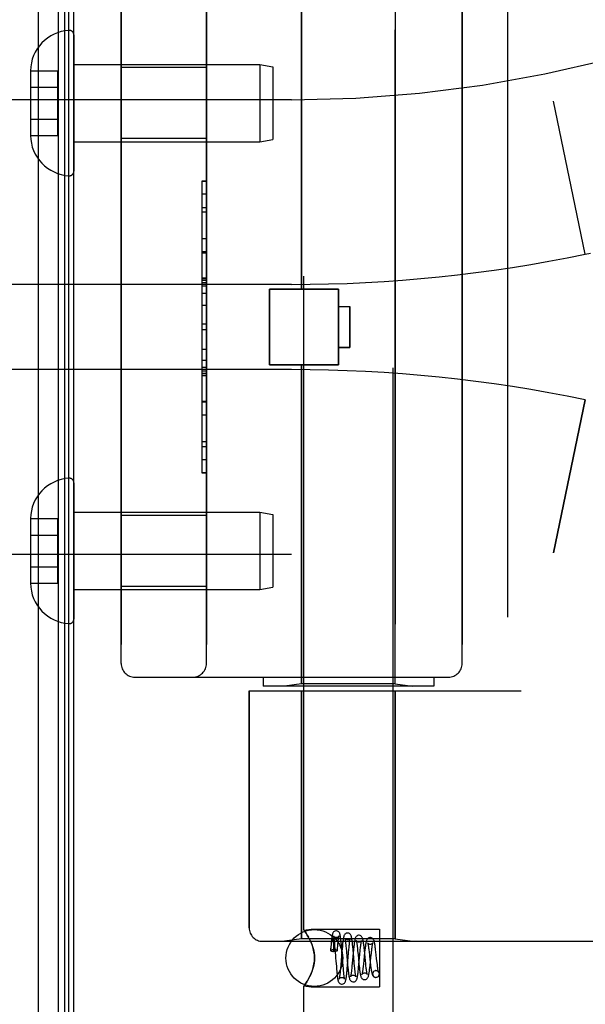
# Model space of a CAD drawing. Header units: inches. Extents: x 0 to 262, y 0 to 169.
# Tile 243 of 256: x 135.83 to 137.07, y 52.61 to 54.78. Entities that reach past the tile are written whole.
import ezdxf

# ---------------------------------------------------------------- set-up
doc = ezdxf.new("R2010")
doc.units = ezdxf.units.IN
doc.header["$LTSCALE"] = 14.384615
doc.header["$MEASUREMENT"] = 0
doc.linetypes.add('HIDDEN', pattern=[0.2, 0.1, -0.1])
doc.layers.get('0').update_dxf_attribs({"linetype": 'CONTINUOUS'})
doc.layers.add('LEFTHAND_DOOR_ASSEMBLY', color=7, linetype='CONTINUOUS')
doc.layers.add('RIGHTHAND_DOOR_ASSEMBLY', color=7, linetype='CONTINUOUS')

msp = doc.modelspace()

# ---------------------------------------------------------------- linework, layer by layer
at = {"color": 3, "linetype": 'Continuous'}
msp.add_line((135.9489, 49.3295), (135.9489, 121.1215), dxfattribs=at)
at = {"layer": 'LEFTHAND_DOOR_ASSEMBLY', "color": 8, "linetype": 'HIDDEN'}
for p, q in [((136.9029, 54.9005), (136.9029, 53.3005)), ((136.4499, 54.1835), (136.4499, 54.8853)), ((136.6559, 53.3158), (136.6559, 54.8853)), ((136.0529, 54.8405), (136.0529, 53.3605)), ((136.2404, 53.3605), (136.2404, 54.8405)), ((136.8029, 54.8405), (136.8029, 53.3605)), ((136.2404, 54.671), (136.0529, 54.671)), ((136.4279, 54.6005), (135.0099, 54.6005)), ((137.0739, 54.2606), (137.0041, 54.5972)), ((136.2404, 54.515), (136.0529, 54.515)), ((136.2304, 54.4215), (136.2404, 54.4215)), ((136.2304, 54.4215), (136.2304, 53.7795)), ((136.2404, 54.4213), (136.2304, 54.4213)), ((136.2304, 54.3631), (136.2404, 54.3631)), ((136.2404, 54.3529), (136.2304, 54.3529)), ((136.2404, 54.2942), (136.2304, 54.2942)), ((136.2304, 54.2639), (136.2404, 54.2639)), ((137.0739, 54.2606), (137.0854, 54.263)), ((136.2304, 54.2073), (136.2404, 54.2073)), ((136.2304, 54.2072), (136.2404, 54.2072)), ((136.2404, 54.2069), (136.2304, 54.2069)), ((136.4279, 54.1943), (135.4603, 54.1943)), ((136.3789, 54.1835), (136.5309, 54.1835)), ((136.3789, 54.0175), (136.3789, 54.1835)), ((136.5309, 54.0175), (136.5309, 54.1835)), ((136.2304, 54.1489), (136.2404, 54.1489)), ((136.5309, 54.1455), (136.5559, 54.1455)), ((136.5559, 54.1455), (136.5559, 54.0555)), ((136.2404, 54.1068), (136.2304, 54.1068)), ((136.5559, 54.0555), (136.5309, 54.0555)), ((136.2404, 54.0267), (136.2304, 54.0267)), ((136.3789, 54.0175), (136.5309, 54.0175)), ((136.4499, 53.3158), (136.4499, 54.0175)), ((136.4279, 54.0068), (135.4603, 54.0068)), ((136.2404, 54.0111), (136.2304, 54.0111)), ((136.2404, 54.0035), (136.2304, 54.0035)), ((136.2404, 53.9981), (136.2304, 53.9981)), ((136.2404, 53.9933), (136.2304, 53.9933)), ((136.2404, 53.9349), (136.2304, 53.9349)), ((137.0739, 53.9405), (137.0041, 53.6039)), ((136.2404, 53.8086), (136.2304, 53.8086)), ((136.2404, 53.7795), (136.2304, 53.7795)), ((136.2404, 53.686), (136.0529, 53.686)), ((136.4279, 53.6005), (135.0099, 53.6005)), ((136.2404, 53.53), (136.0529, 53.53)), ((136.0829, 53.3305), (136.7729, 53.3305)), ((136.3654, 53.3305), (136.3654, 53.3105)), ((136.7404, 53.3305), (136.7404, 53.3105)), ((136.3342, 53.3005), (136.9329, 53.3005)), ((136.3342, 53.3005), (136.3342, 52.7793)), ((136.7404, 53.3105), (136.3654, 53.3105)), ((136.4499, 53.3158), (136.4124, 53.3105)), ((136.6559, 53.3158), (136.4499, 53.3158)), ((136.4499, 53.3005), (136.4499, 52.7546)), ((136.6559, 53.3158), (136.6934, 53.3105)), ((136.6559, 53.3005), (136.6559, 52.7546)), ((136.3642, 52.7493), (138.4279, 52.7493)), ((136.4499, 52.7546), (136.4124, 52.7493)), ((136.6559, 52.7546), (136.4499, 52.7546)), ((136.6559, 52.7546), (136.6934, 52.7493))]:
    msp.add_line(p, q, dxfattribs=at)
for centre, radius, start, end in [((136.4279, 57.3756), 2.7751, 270, 316.1116), ((136.4279, 57.3756), 3.1814, 270, 281.7157), ((136.4279, 50.8254), 3.1814, 78.2843, 90), ((136.4279, 50.8254), 2.7751, 43.8884, 90), ((136.0829, 53.3605), 0.03, 180, 270), ((136.2104, 53.3605), 0.03, 270, 360), ((136.7729, 53.3605), 0.03, 270, 360), ((136.3642, 52.7793), 0.03, 180, 270)]:
    msp.add_arc(centre, radius, start, end, dxfattribs=at)
at = {"layer": 'RIGHTHAND_DOOR_ASSEMBLY', "color": 7, "linetype": 'Continuous'}
for p, q in [((135.8712, 49.5602), (135.8712, 120.8909)), ((135.9146, 120.882), (135.9146, 49.5691)), ((135.9283, 120.8752), (135.9283, 49.5759)), ((135.937, 120.8728), (135.937, 49.5782))]:
    msp.add_line(p, q, dxfattribs=at)
at = {"layer": 'RIGHTHAND_DOOR_ASSEMBLY', "color": 8, "linetype": 'HIDDEN'}
for p, q in [((136.4549, 52.774), (136.4549, 55.4205)), ((136.6509, 52.5725), (136.6509, 55.4205)), ((136.9029, 54.9005), (136.9029, 53.3005)), ((136.4499, 54.8853), (136.4499, 54.1835)), ((136.6559, 54.8853), (136.6559, 53.3158)), ((136.0529, 53.3605), (136.0529, 54.8405)), ((136.2404, 54.8405), (136.2404, 53.3605)), ((136.8029, 53.3605), (136.8029, 54.8405)), ((135.9489, 54.7429), (135.9489, 54.4432)), ((135.8534, 54.6641), (135.9134, 54.6641)), ((135.8534, 54.6641), (135.8534, 54.663)), ((135.8534, 54.663), (135.8534, 54.5231)), ((135.9134, 54.522), (135.9134, 54.6641)), ((135.9489, 54.678), (136.3581, 54.678)), ((136.2404, 54.671), (136.0529, 54.671)), ((136.3581, 54.678), (136.3864, 54.673)), ((136.3581, 54.678), (136.3581, 54.508)), ((136.3864, 54.673), (136.3864, 54.513)), ((135.8534, 54.628), (135.9134, 54.628)), ((136.4279, 54.6005), (135.0099, 54.6005)), ((137.0739, 54.2606), (137.0041, 54.5972)), ((135.8534, 54.558), (135.9134, 54.558)), ((135.8534, 54.5231), (135.8534, 54.522)), ((135.8534, 54.522), (135.9134, 54.522)), ((136.2404, 54.515), (136.0529, 54.515)), ((136.3581, 54.508), (136.3864, 54.513)), ((135.9489, 54.508), (136.3581, 54.508)), ((136.2404, 54.4215), (136.2304, 54.4215)), ((136.2304, 54.4215), (136.2304, 53.7796)), ((136.2404, 54.3925), (136.2304, 54.3925)), ((136.2404, 54.2662), (136.2304, 54.2662)), ((137.0739, 54.2606), (137.0854, 54.263)), ((136.2404, 54.2078), (136.2304, 54.2078)), ((136.4279, 54.1943), (135.4603, 54.1943)), ((136.2404, 54.203), (136.2304, 54.203)), ((136.2404, 54.1976), (136.2304, 54.1976)), ((136.2404, 54.19), (136.2304, 54.19)), ((136.2404, 54.1744), (136.2304, 54.1744)), ((136.5309, 54.1835), (136.3789, 54.1835)), ((136.3789, 54.1835), (136.3789, 54.0175)), ((136.5309, 54.1835), (136.5309, 54.0175)), ((136.5309, 54.1455), (136.5559, 54.1455)), ((136.5559, 54.0555), (136.5559, 54.1455)), ((136.2404, 54.0943), (136.2304, 54.0943)), ((136.5309, 54.0555), (136.5559, 54.0555)), ((136.2304, 54.0521), (136.2404, 54.0521)), ((136.5309, 54.0175), (136.3789, 54.0175)), ((136.4499, 54.0175), (136.4499, 53.3158)), ((136.4279, 54.0068), (135.4603, 54.0068)), ((136.2404, 53.9942), (136.2304, 53.9942)), ((136.2304, 53.9939), (136.2404, 53.9939)), ((136.2304, 53.9937), (136.2404, 53.9937)), ((136.2304, 53.9372), (136.2404, 53.9372)), ((137.0041, 53.6039), (137.0739, 53.9405)), ((136.2404, 53.9069), (136.2304, 53.9069)), ((136.2404, 53.8481), (136.2304, 53.8481)), ((136.2304, 53.8379), (136.2404, 53.8379)), ((136.2404, 53.7798), (136.2304, 53.7798)), ((136.2304, 53.7796), (136.2404, 53.7796)), ((135.9489, 53.7579), (135.9489, 53.4582)), ((135.9489, 53.693), (136.3581, 53.693)), ((136.3581, 53.693), (136.3864, 53.688)), ((136.3581, 53.693), (136.3581, 53.523)), ((136.3864, 53.688), (136.3864, 53.528)), ((135.8534, 53.6791), (135.9134, 53.6791)), ((135.8534, 53.6791), (135.8534, 53.678)), ((135.8534, 53.678), (135.8534, 53.5381)), ((135.9134, 53.537), (135.9134, 53.6791)), ((136.2404, 53.686), (136.0529, 53.686)), ((135.8534, 53.643), (135.9134, 53.643)), ((136.4279, 53.6005), (135.0099, 53.6005)), ((135.8534, 53.573), (135.9134, 53.573)), ((135.8534, 53.5381), (135.8534, 53.537)), ((135.8534, 53.537), (135.9134, 53.537)), ((135.9489, 53.523), (136.3581, 53.523)), ((136.2404, 53.53), (136.0529, 53.53)), ((136.3581, 53.523), (136.3864, 53.528)), ((136.0829, 53.3305), (136.7729, 53.3305)), ((136.3654, 53.3305), (136.3654, 53.3105)), ((136.7404, 53.3305), (136.7404, 53.3105)), ((136.3342, 53.3005), (136.9329, 53.3005)), ((136.3342, 52.7793), (136.3342, 53.3005)), ((136.7404, 53.3105), (136.3654, 53.3105)), ((136.4499, 53.3158), (136.4124, 53.3105)), ((136.6559, 53.3158), (136.4499, 53.3158)), ((136.4499, 52.7546), (136.4499, 53.3005)), ((136.6559, 53.3158), (136.6934, 53.3105)), ((136.6559, 52.7546), (136.6559, 53.3005)), ((136.4549, 52.774), (136.4709, 52.776)), ((136.4549, 52.774), (136.4552, 52.7736)), ((136.4709, 52.776), (136.6209, 52.776)), ((136.6209, 52.776), (136.6209, 52.649)), ((136.3642, 52.7493), (138.4279, 52.7493)), ((136.4499, 52.7546), (136.4124, 52.7493)), ((136.6559, 52.7546), (136.4499, 52.7546)), ((136.468, 52.7528), (136.4709, 52.7465)), ((136.5141, 52.7373), (136.5135, 52.7291)), ((136.5146, 52.7424), (136.5141, 52.7373)), ((136.5143, 52.7335), (136.5146, 52.7357)), ((136.5146, 52.7357), (136.5148, 52.7376)), ((136.5148, 52.7376), (136.515, 52.7393)), ((136.515, 52.7393), (136.5153, 52.7409)), ((136.5199, 52.7474), (136.5199, 52.7469)), ((136.5199, 52.7469), (136.52, 52.7463)), ((136.52, 52.7463), (136.52, 52.7457)), ((136.52, 52.7457), (136.52, 52.7449)), ((136.52, 52.7449), (136.5201, 52.7441)), ((136.5201, 52.7441), (136.5201, 52.7431)), ((136.5201, 52.7431), (136.5201, 52.7421)), ((136.5201, 52.7421), (136.5202, 52.7409)), ((136.5202, 52.7409), (136.5202, 52.7396)), ((136.5202, 52.7396), (136.5202, 52.7381)), ((136.5202, 52.7381), (136.5202, 52.7356)), ((136.5202, 52.7356), (136.5202, 52.7327)), ((136.5218, 52.7472), (136.5221, 52.7434)), ((136.5221, 52.7434), (136.5225, 52.7391)), ((136.5225, 52.7391), (136.5232, 52.7319)), ((136.5284, 52.729), (136.5288, 52.7344)), ((136.5288, 52.7344), (136.5292, 52.7388)), ((136.5292, 52.7388), (136.5296, 52.7428)), ((136.5373, 52.7413), (136.5368, 52.7465)), ((136.5378, 52.7357), (136.5373, 52.7413)), ((136.5385, 52.727), (136.5378, 52.7357)), ((136.5469, 52.7427), (136.5473, 52.7388)), ((136.5473, 52.7388), (136.5477, 52.7346)), ((136.5477, 52.7346), (136.5484, 52.7275)), ((136.5537, 52.7315), (136.5542, 52.736)), ((136.5624, 52.7374), (136.5619, 52.7426)), ((136.5629, 52.7319), (136.5624, 52.7374)), ((136.5879, 52.73), (136.5874, 52.7353)), ((136.6559, 52.7546), (136.6934, 52.7493)), ((136.5138, 52.7283), (136.5141, 52.7311)), ((136.5141, 52.7311), (136.5143, 52.7335)), ((136.5202, 52.7327), (136.5202, 52.7293)), ((136.5202, 52.7293), (136.5202, 52.7268)), ((136.5209, 52.7268), (136.5202, 52.7268)), ((136.5232, 52.7319), (136.5243, 52.7182)), ((136.5384, 52.7271), (136.536, 52.6979)), ((136.5389, 52.7327), (136.5384, 52.7271)), ((136.5399, 52.7094), (136.5385, 52.727)), ((136.5508, 52.6958), (136.5531, 52.724)), ((136.5531, 52.724), (136.5537, 52.7315)), ((136.5633, 52.7242), (136.5611, 52.7005)), ((136.5639, 52.7206), (136.5629, 52.7319)), ((136.5726, 52.7331), (136.5731, 52.7284)), ((136.5731, 52.7284), (136.5739, 52.7205)), ((136.5739, 52.7205), (136.5759, 52.7001)), ((136.5758, 52.6984), (136.5779, 52.7209)), ((136.5876, 52.7165), (136.5867, 52.7076)), ((136.5885, 52.7253), (136.5876, 52.7165)), ((136.5888, 52.7215), (136.5879, 52.73)), ((136.5901, 52.7075), (136.5888, 52.7215)), ((136.5977, 52.7303), (136.5982, 52.7259)), ((136.6014, 52.7053), (136.6023, 52.714)), ((136.6023, 52.714), (136.6032, 52.7222)), ((136.6132, 52.7256), (136.6125, 52.7311)), ((136.6138, 52.7197), (136.6132, 52.7256)), ((136.6148, 52.7108), (136.6138, 52.7197)), ((136.5252, 52.7063), (136.5262, 52.6942)), ((136.5262, 52.6942), (136.5267, 52.6884)), ((136.536, 52.6979), (136.5353, 52.6902)), ((136.541, 52.6959), (136.5399, 52.7094)), ((136.5416, 52.6888), (136.541, 52.6959)), ((136.5501, 52.7085), (136.5511, 52.697)), ((136.5503, 52.6901), (136.5508, 52.6958)), ((136.5511, 52.697), (136.5516, 52.6914)), ((136.5516, 52.6914), (136.5521, 52.6863)), ((136.5606, 52.6952), (136.5601, 52.6904)), ((136.5611, 52.7005), (136.5606, 52.6952)), ((136.5663, 52.6944), (136.5656, 52.7016)), ((136.5667, 52.69), (136.5663, 52.6944)), ((136.5759, 52.7001), (136.5765, 52.6942)), ((136.5867, 52.7076), (136.5858, 52.6994)), ((136.5909, 52.6999), (136.5901, 52.7075)), ((136.5914, 52.6953), (136.5909, 52.6999)), ((136.5919, 52.6911), (136.5914, 52.6953)), ((136.6005, 52.6964), (136.6014, 52.7053)), ((136.6008, 52.7028), (136.6014, 52.6976)), ((136.6158, 52.7024), (136.6148, 52.7108)), ((136.6164, 52.6974), (136.6158, 52.7024)), ((136.4709, 52.6786), (136.468, 52.6723)), ((136.5267, 52.6884), (136.5272, 52.6829)), ((136.5353, 52.6902), (136.5349, 52.6856)), ((136.542, 52.6845), (136.5416, 52.6888)), ((136.5424, 52.6805), (136.542, 52.6845)), ((136.5671, 52.686), (136.5667, 52.69)), ((136.6134, 52.685), (136.612, 52.6849)), ((136.612, 52.6849), (136.6133, 52.685)), ((136.6133, 52.67), (136.6148, 52.6702)), ((136.6134, 52.67), (136.6148, 52.6702)), ((136.4549, 52.6511), (136.4709, 52.649)), ((136.4549, 52.5725), (136.4549, 52.6511)), ((136.4709, 52.649), (136.6209, 52.649))]:
    msp.add_line(p, q, dxfattribs=at)
for points in [[(136.4709, 52.7465), (136.468, 52.7528), (136.4652, 52.7583), (136.4623, 52.7631), (136.4598, 52.7671), (136.4577, 52.7701), (136.4562, 52.7723), (136.4552, 52.7736)], [(136.4562, 52.7723), (136.4577, 52.7701), (136.4598, 52.7671), (136.4623, 52.7631), (136.4652, 52.7583)], [(136.5259, 52.7725), (136.525, 52.7725), (136.5232, 52.772), (136.5215, 52.7712), (136.5202, 52.7701), (136.5193, 52.769), (136.5186, 52.7679), (136.5182, 52.767), (136.5179, 52.7661), (136.5176, 52.7652), (136.5174, 52.7642), (136.5171, 52.7632), (136.5169, 52.7621), (136.5167, 52.7609), (136.5165, 52.7596), (136.5163, 52.7582), (136.5161, 52.7566), (136.5159, 52.755), (136.5156, 52.7532), (136.5154, 52.7513), (136.5152, 52.7492), (136.515, 52.7471), (136.5146, 52.7424)], [(136.5258, 52.7575), (136.5247, 52.7576), (136.5232, 52.7581), (136.5219, 52.7588), (136.5209, 52.7595), (136.5203, 52.7603), (136.5199, 52.7608), (136.5197, 52.7611), (136.5197, 52.7612)], [(136.5197, 52.7612), (136.5197, 52.7612), (136.5197, 52.7611), (136.5198, 52.7608), (136.5199, 52.7604), (136.5201, 52.7598), (136.5202, 52.7591), (136.5204, 52.7583), (136.5205, 52.7573), (136.5207, 52.7562), (136.5209, 52.755), (136.521, 52.7537), (136.5212, 52.7522), (136.5214, 52.7507), (136.5216, 52.749), (136.5218, 52.7472)], [(136.5368, 52.7465), (136.5366, 52.7489), (136.5363, 52.7512), (136.5361, 52.7533), (136.5358, 52.7553), (136.5356, 52.7571), (136.5354, 52.7588), (136.5351, 52.7603), (136.5349, 52.7616), (136.5347, 52.7628), (136.5344, 52.764), (136.5342, 52.765), (136.5339, 52.7659), (136.5336, 52.7669), (136.5331, 52.7679), (136.5325, 52.7689), (136.5316, 52.7701), (136.5302, 52.7712), (136.5286, 52.772), (136.5267, 52.7725), (136.5259, 52.7725)], [(136.532, 52.7611), (136.532, 52.7612), (136.532, 52.7613), (136.532, 52.7611), (136.5318, 52.7608), (136.5314, 52.7602), (136.5306, 52.7594), (136.5295, 52.7586), (136.5281, 52.7579), (136.5265, 52.7576), (136.5259, 52.7575)], [(136.5296, 52.7428), (136.5299, 52.7466), (136.5301, 52.7483), (136.5303, 52.75), (136.5305, 52.7516), (136.5306, 52.753), (136.5308, 52.7544), (136.531, 52.7556), (136.5311, 52.7567), (136.5313, 52.7578), (136.5314, 52.7587), (136.5316, 52.7594), (136.5317, 52.7601), (136.5318, 52.7606), (136.5319, 52.761), (136.532, 52.7611)], [(136.5509, 52.7675), (136.5499, 52.7675), (136.548, 52.767), (136.5462, 52.766), (136.5449, 52.7648), (136.544, 52.7637), (136.5434, 52.7626), (136.543, 52.7615), (136.5427, 52.7606), (136.5424, 52.7595), (136.5421, 52.7584), (136.5419, 52.7572), (136.5416, 52.7559), (136.5414, 52.7545), (136.5411, 52.7529), (136.5409, 52.7512), (136.5406, 52.7493), (136.5404, 52.7473), (136.5401, 52.7452), (136.5399, 52.7429), (136.5397, 52.7405), (136.5394, 52.738), (136.5389, 52.7327)], [(136.5508, 52.7525), (136.5498, 52.7526), (136.5483, 52.753), (136.547, 52.7537), (136.5461, 52.7544), (136.5454, 52.7551), (136.545, 52.7557), (136.5448, 52.756), (136.5448, 52.7561)], [(136.5448, 52.7561), (136.5448, 52.7561), (136.5448, 52.756), (136.5449, 52.7557), (136.5451, 52.7552), (136.5452, 52.7545), (136.5454, 52.7537), (136.5455, 52.7528), (136.5457, 52.7517), (136.5459, 52.7505), (136.5461, 52.7492), (136.5463, 52.7477), (136.5465, 52.7462), (136.5467, 52.7445), (136.5469, 52.7427)], [(136.5568, 52.7557), (136.5569, 52.756), (136.5569, 52.7561), (136.5569, 52.7561), (136.5567, 52.7558), (136.5563, 52.7552), (136.5556, 52.7544), (136.5545, 52.7536), (136.5531, 52.7529), (136.5515, 52.7526), (136.5508, 52.7525)], [(136.5619, 52.7426), (136.5616, 52.745), (136.5614, 52.7473), (136.5611, 52.7494), (136.5608, 52.7514), (136.5606, 52.7532), (136.5603, 52.7549), (136.56, 52.7563), (136.5598, 52.7576), (136.5595, 52.7588), (136.5592, 52.7599), (136.5589, 52.7609), (136.5586, 52.7619), (136.5581, 52.7629), (136.5574, 52.764), (136.5565, 52.7652), (136.5551, 52.7663), (136.5534, 52.7671), (136.5516, 52.7675), (136.5509, 52.7675)], [(136.5542, 52.736), (136.5546, 52.7402), (136.5548, 52.7421), (136.555, 52.744), (136.5552, 52.7457), (136.5554, 52.7473), (136.5556, 52.7488), (136.5558, 52.7502), (136.556, 52.7514), (136.5561, 52.7526), (136.5563, 52.7535), (136.5565, 52.7544), (136.5566, 52.7551), (136.5568, 52.7556), (136.5568, 52.7557)], [(136.5759, 52.7625), (136.5749, 52.7625), (136.5729, 52.762), (136.5712, 52.761), (136.5699, 52.7598), (136.569, 52.7586), (136.5683, 52.7575), (136.5679, 52.7564), (136.5675, 52.7553), (136.5672, 52.7541), (136.5669, 52.7527), (136.5666, 52.7513), (136.5663, 52.7496), (136.566, 52.7478), (136.5657, 52.7458), (136.5654, 52.7436), (136.5651, 52.7412), (136.5648, 52.7387), (136.5645, 52.736), (136.5642, 52.7332), (136.5639, 52.7303), (136.5633, 52.7242)], [(136.5874, 52.7353), (136.5871, 52.7378), (136.5868, 52.7402), (136.5865, 52.7425), (136.5862, 52.7446), (136.5859, 52.7466), (136.5856, 52.7484), (136.5854, 52.7501), (136.5851, 52.7516), (136.5848, 52.753), (136.5845, 52.7543), (136.5841, 52.7554), (136.5838, 52.7565), (136.5833, 52.7576), (136.5826, 52.7588), (136.5817, 52.76), (136.5803, 52.7611), (136.5786, 52.762), (136.5767, 52.7625), (136.5759, 52.7625)], [(136.6009, 52.7575), (136.5999, 52.7575), (136.5979, 52.757), (136.5962, 52.756), (136.5948, 52.7548), (136.5939, 52.7536), (136.5932, 52.7524), (136.5928, 52.7513), (136.5924, 52.7501), (136.592, 52.7489), (136.5917, 52.7475), (136.5914, 52.746), (136.5911, 52.7443), (136.5907, 52.7425), (136.5904, 52.7405), (136.5901, 52.7383), (136.5898, 52.7359), (136.5895, 52.7335), (136.5892, 52.7309), (136.5885, 52.7253)], [(136.6125, 52.7311), (136.6122, 52.7337), (136.6119, 52.7361), (136.6116, 52.7383), (136.6113, 52.7404), (136.611, 52.7424), (136.6107, 52.7442), (136.6104, 52.7458), (136.6101, 52.7472), (136.6098, 52.7485), (136.6094, 52.7497), (136.6091, 52.7508), (136.6087, 52.7518), (136.6082, 52.7529), (136.6075, 52.754), (136.6065, 52.7551), (136.6051, 52.7562), (136.6034, 52.7571), (136.6016, 52.7575), (136.6008, 52.7575)], [(136.4709, 52.7465), (136.4726, 52.7422), (136.4741, 52.7378), (136.4755, 52.7332), (136.4766, 52.7284), (136.4775, 52.7233), (136.4781, 52.718), (136.4783, 52.7126), (136.4781, 52.7072), (136.4775, 52.7018), (136.4766, 52.6967), (136.4755, 52.6919), (136.4741, 52.6873), (136.4726, 52.6829), (136.4709, 52.6786)], [(136.4709, 52.6786), (136.4734, 52.6852), (136.4755, 52.692), (136.477, 52.6988), (136.478, 52.7058), (136.4783, 52.7127), (136.4779, 52.7196), (136.477, 52.7264), (136.4755, 52.7332), (136.4734, 52.7399), (136.4709, 52.7465)], [(136.5153, 52.7409), (136.5155, 52.7422), (136.5155, 52.7429), (136.5156, 52.7435), (136.5157, 52.744), (136.5158, 52.7445), (136.5159, 52.745), (136.516, 52.7455), (136.5161, 52.7459), (136.5161, 52.7463), (136.5162, 52.7467), (136.5163, 52.7471), (136.5164, 52.7474), (136.5164, 52.7478), (136.5165, 52.7481), (136.5166, 52.7484), (136.5166, 52.7487), (136.5167, 52.7489), (136.5168, 52.7492), (136.5168, 52.7494), (136.5169, 52.7496), (136.517, 52.7499), (136.517, 52.7501), (136.5171, 52.7503), (136.5171, 52.7505), (136.5172, 52.7507), (136.5173, 52.7509), (136.5173, 52.751), (136.5174, 52.7512), (136.5175, 52.7514), (136.5175, 52.7515), (136.5176, 52.7517), (136.5177, 52.7518), (136.5177, 52.7519), (136.5178, 52.752), (136.5179, 52.7522), (136.518, 52.7523), (136.518, 52.7523), (136.5181, 52.7524), (136.5182, 52.7525), (136.5183, 52.7525), (136.5184, 52.7526), (136.5185, 52.7526), (136.5186, 52.7526), (136.5188, 52.7525), (136.5189, 52.7523), (136.519, 52.7522), (136.5191, 52.752), (136.5192, 52.7518), (136.5192, 52.7516), (136.5193, 52.7515), (136.5193, 52.7513), (136.5194, 52.7512), (136.5194, 52.751), (136.5194, 52.7509), (136.5195, 52.7508), (136.5195, 52.7506), (136.5195, 52.7505), (136.5195, 52.7504), (136.5196, 52.7502), (136.5196, 52.7501), (136.5196, 52.75), (136.5196, 52.7499), (136.5197, 52.7497), (136.5197, 52.7496), (136.5197, 52.7494), (136.5197, 52.7493), (136.5197, 52.7491), (136.5197, 52.749), (136.5198, 52.7488), (136.5198, 52.7487), (136.5198, 52.7485), (136.5198, 52.7483), (136.5198, 52.7481), (136.5199, 52.7479), (136.5199, 52.7476), (136.5199, 52.7474)], [(136.5758, 52.7475), (136.5748, 52.7476), (136.5734, 52.748), (136.5721, 52.7486), (136.5712, 52.7494), (136.5705, 52.7501), (136.5701, 52.7506), (136.5699, 52.7509), (136.5699, 52.751)], [(136.5699, 52.751), (136.5699, 52.751), (136.57, 52.7508), (136.5701, 52.7504), (136.5702, 52.7499), (136.5704, 52.7491), (136.5706, 52.7482), (136.5708, 52.7471), (136.571, 52.7459), (136.5712, 52.7445), (136.5714, 52.7429), (136.5717, 52.7413), (136.5719, 52.7394), (136.5721, 52.7375), (136.5724, 52.7354), (136.5726, 52.7331)], [(136.5816, 52.7505), (136.5817, 52.7508), (136.5818, 52.751), (136.5818, 52.751), (136.5816, 52.7507), (136.5812, 52.7501), (136.5805, 52.7493), (136.5794, 52.7485), (136.578, 52.7479), (136.5764, 52.7476), (136.5758, 52.7475)], [(136.5789, 52.7308), (136.5793, 52.7352), (136.5796, 52.7372), (136.5798, 52.7392), (136.58, 52.741), (136.5802, 52.7426), (136.5805, 52.7442), (136.5807, 52.7456), (136.5809, 52.7469), (136.5811, 52.748), (136.5813, 52.7489), (136.5814, 52.7497), (136.5816, 52.7504), (136.5816, 52.7505)], [(136.6008, 52.7425), (136.6002, 52.7426), (136.5987, 52.7429), (136.5974, 52.7435), (136.5963, 52.7442), (136.5956, 52.7449), (136.5952, 52.7455), (136.5951, 52.7458), (136.595, 52.7458)], [(136.595, 52.7458), (136.5951, 52.7457), (136.5952, 52.7453), (136.5954, 52.7447), (136.5956, 52.7439), (136.5958, 52.743), (136.596, 52.7419), (136.5962, 52.7406), (136.5964, 52.7392), (136.5967, 52.7377), (136.5969, 52.736), (136.5972, 52.7342), (136.5974, 52.7323), (136.5977, 52.7303)], [(136.6064, 52.7452), (136.6065, 52.7455), (136.6066, 52.7458), (136.6067, 52.7459), (136.6065, 52.7456), (136.6061, 52.745), (136.6054, 52.7443), (136.6043, 52.7435), (136.6029, 52.7429), (136.6014, 52.7426), (136.6008, 52.7425)], [(136.6032, 52.7222), (136.6037, 52.7272), (136.604, 52.7295), (136.6042, 52.7318), (136.6045, 52.7338), (136.6048, 52.7358), (136.605, 52.7376), (136.6053, 52.7392), (136.6055, 52.7407), (136.6057, 52.742), (136.606, 52.7432), (136.6062, 52.7442), (136.6064, 52.7449), (136.6064, 52.7452)], [(136.5135, 52.7291), (136.5135, 52.7294), (136.514, 52.7299), (136.5148, 52.7304), (136.516, 52.7308), (136.5175, 52.7311), (136.5191, 52.7313), (136.5209, 52.7314)], [(136.5138, 52.7283), (136.5135, 52.7289), (136.5135, 52.7291)], [(136.5138, 52.7283), (136.5155, 52.728), (136.5171, 52.7276), (136.5187, 52.7272), (136.5202, 52.7268)], [(136.5209, 52.7314), (136.5229, 52.7313), (136.5247, 52.7311), (136.5262, 52.7307), (136.5274, 52.7302), (136.5281, 52.7297), (136.5284, 52.7291), (136.5284, 52.729)], [(136.5284, 52.729), (136.5281, 52.7285), (136.5274, 52.7279), (136.5262, 52.7274), (136.5247, 52.7271), (136.5229, 52.7268), (136.5209, 52.7268)], [(136.5243, 52.7182), (136.5247, 52.7123), (136.5252, 52.7063)], [(136.5484, 52.7275), (136.5496, 52.7142), (136.5501, 52.7085)], [(136.5656, 52.7016), (136.5644, 52.715), (136.5639, 52.7206)], [(136.5779, 52.7209), (136.5786, 52.7284), (136.5789, 52.7308)], [(136.5982, 52.7259), (136.599, 52.7187), (136.5993, 52.7161)], [(136.5993, 52.7161), (136.5999, 52.7109), (136.6008, 52.7028)], [(136.5634, 52.66), (136.5641, 52.6601), (136.5659, 52.6605), (136.5676, 52.6613), (136.5689, 52.6624), (136.5699, 52.6635), (136.5706, 52.6646), (136.5711, 52.6657), (136.5715, 52.6668), (136.5718, 52.6679), (136.5721, 52.6691), (136.5724, 52.6705), (136.5727, 52.672), (136.573, 52.6737), (136.5733, 52.6756), (136.5736, 52.6777), (136.5739, 52.6799), (136.5742, 52.6822), (136.5745, 52.6847), (136.5747, 52.6873), (136.575, 52.69), (136.5753, 52.6927), (136.5758, 52.6984)], [(136.5765, 52.6942), (136.5769, 52.6914), (136.5772, 52.6886), (136.5775, 52.6859), (136.5778, 52.6835), (136.5782, 52.6811), (136.5785, 52.679), (136.5788, 52.6771), (136.5792, 52.6754), (136.5795, 52.6739), (136.5799, 52.6726), (136.5803, 52.6713), (136.5808, 52.6701), (136.5815, 52.6689), (136.5824, 52.6677), (136.5837, 52.6666), (136.5854, 52.6656), (136.5874, 52.6651), (136.5884, 52.665)], [(136.5858, 52.6994), (136.5853, 52.6944), (136.585, 52.6921), (136.5847, 52.69), (136.5845, 52.6879), (136.5842, 52.6861), (136.584, 52.6843), (136.5837, 52.6828), (136.5835, 52.6814), (136.5833, 52.6801), (136.5831, 52.679), (136.5829, 52.6781), (136.5827, 52.6774), (136.5826, 52.6772)], [(136.5884, 52.665), (136.5891, 52.6651), (136.591, 52.6655), (136.5927, 52.6664), (136.5941, 52.6675), (136.595, 52.6687), (136.5957, 52.6698), (136.5962, 52.6709), (136.5966, 52.672), (136.597, 52.6732), (136.5973, 52.6745), (136.5976, 52.6759), (136.5979, 52.6775), (136.5982, 52.6792), (136.5986, 52.6812), (136.5989, 52.6833), (136.5992, 52.6857), (136.5995, 52.6882), (136.5998, 52.6908), (136.6005, 52.6964)], [(136.5942, 52.6768), (136.5942, 52.6767), (136.5942, 52.6766), (136.5942, 52.6768), (136.5941, 52.6771), (136.5939, 52.6776), (136.5938, 52.6783), (136.5936, 52.6792), (136.5934, 52.6802), (136.5932, 52.6813), (136.593, 52.6827), (136.5928, 52.6841), (136.5925, 52.6857), (136.5923, 52.6874), (136.5921, 52.6892), (136.5919, 52.6911)], [(136.6014, 52.6976), (136.6017, 52.695), (136.602, 52.6926), (136.6024, 52.6903), (136.6027, 52.688), (136.603, 52.6859), (136.6033, 52.684), (136.6037, 52.6822), (136.604, 52.6805), (136.6044, 52.679), (136.6048, 52.6776), (136.6052, 52.6764), (136.6057, 52.6752), (136.6064, 52.674), (136.6074, 52.6727), (136.6087, 52.6715), (136.6105, 52.6706), (136.6124, 52.6701), (136.6134, 52.67)], [(136.619, 52.682), (136.619, 52.6819), (136.6191, 52.6818), (136.619, 52.6819), (136.6189, 52.6823), (136.6187, 52.683), (136.6185, 52.6838), (136.6183, 52.6849), (136.618, 52.6861), (136.6178, 52.6876), (136.6175, 52.6892), (136.6172, 52.691), (136.617, 52.693), (136.6167, 52.6951), (136.6164, 52.6974)], [(136.4652, 52.6667), (136.468, 52.6723), (136.4709, 52.6786)], [(136.5272, 52.6829), (136.5274, 52.6803), (136.5277, 52.6779), (136.5279, 52.6756), (136.5282, 52.6735), (136.5284, 52.6716), (136.5287, 52.6698), (136.5289, 52.6682), (136.5291, 52.6667), (136.5294, 52.6653), (136.5296, 52.6641), (136.5299, 52.663), (136.5302, 52.662), (136.5305, 52.661), (136.5309, 52.66), (136.5315, 52.6589), (136.5324, 52.6578), (136.5337, 52.6566), (136.5354, 52.6556), (136.5374, 52.6551), (136.5384, 52.655)], [(136.5349, 52.6856), (136.5345, 52.6815), (136.5343, 52.6795), (136.5341, 52.6777), (136.5339, 52.6761), (136.5337, 52.6745), (136.5335, 52.6731), (136.5333, 52.6718), (136.5331, 52.6706), (136.5329, 52.6695), (136.5328, 52.6686), (136.5326, 52.6678), (136.5325, 52.6672), (136.5324, 52.6668), (136.5323, 52.6667)], [(136.5323, 52.6667), (136.5323, 52.6665), (136.5323, 52.6664), (136.5323, 52.6665), (136.5325, 52.6668), (136.5329, 52.6674), (136.5335, 52.6681), (136.5345, 52.6689), (136.5358, 52.6695), (136.5373, 52.6699), (136.5383, 52.67)], [(136.5384, 52.655), (136.5391, 52.6551), (136.5409, 52.6555), (136.5426, 52.6563), (136.5439, 52.6574), (136.5449, 52.6585), (136.5456, 52.6596), (136.546, 52.6606), (136.5464, 52.6615), (136.5467, 52.6625), (136.547, 52.6636), (136.5472, 52.6648), (136.5475, 52.6661), (136.5477, 52.6676), (136.548, 52.6692), (136.5482, 52.6709), (136.5485, 52.6729), (136.5487, 52.6749), (136.549, 52.6772), (136.5492, 52.6796), (136.5495, 52.682), (136.5498, 52.6846), (136.5503, 52.6901)], [(136.5384, 52.67), (136.5394, 52.6699), (136.5411, 52.6694), (136.5426, 52.6686), (136.5436, 52.6677), (136.5441, 52.667), (136.5444, 52.6665), (136.5445, 52.6664), (136.5445, 52.6664)], [(136.5445, 52.6664), (136.5444, 52.6664), (136.5444, 52.6667), (136.5443, 52.6671), (136.5441, 52.6677), (136.544, 52.6684), (136.5438, 52.6692), (136.5437, 52.6702), (136.5435, 52.6713), (136.5433, 52.6726), (136.5431, 52.6739), (136.5429, 52.6754), (136.5428, 52.677), (136.5426, 52.6787), (136.5424, 52.6805)], [(136.5521, 52.6863), (136.5524, 52.6838), (136.5526, 52.6815), (136.5529, 52.6794), (136.5532, 52.6774), (136.5534, 52.6755), (136.5537, 52.6737), (136.554, 52.6722), (136.5542, 52.6707), (136.5545, 52.6694), (136.5548, 52.6682), (136.5551, 52.6671), (136.5554, 52.6661), (136.5559, 52.665), (136.5565, 52.6639), (136.5574, 52.6628), (136.5587, 52.6616), (136.5605, 52.6606), (136.5624, 52.6601), (136.5634, 52.66)], [(136.5575, 52.6722), (136.5575, 52.6719), (136.5574, 52.6716), (136.5573, 52.6715), (136.5574, 52.6717), (136.5577, 52.6721), (136.5582, 52.6728), (136.5591, 52.6736), (136.5605, 52.6744), (136.5621, 52.6749), (136.5633, 52.675)], [(136.5601, 52.6904), (136.5596, 52.686), (136.5594, 52.684), (136.5592, 52.6821), (136.5589, 52.6804), (136.5587, 52.6788), (136.5585, 52.6773), (136.5583, 52.676), (136.5581, 52.6749), (136.5579, 52.6739), (136.5577, 52.673), (136.5576, 52.6724), (136.5575, 52.6722)], [(136.5633, 52.675), (136.5643, 52.675), (136.566, 52.6745), (136.5675, 52.6737), (136.5685, 52.6728), (136.569, 52.6721), (136.5693, 52.6717), (136.5694, 52.6715), (136.5694, 52.6715)], [(136.5694, 52.6715), (136.5693, 52.6716), (136.5693, 52.6718), (136.5691, 52.6722), (136.569, 52.6728), (136.5689, 52.6735), (136.5687, 52.6744), (136.5685, 52.6754), (136.5683, 52.6766), (136.5681, 52.6779), (136.5679, 52.6793), (136.5677, 52.6808), (136.5675, 52.6824), (136.5673, 52.6842), (136.5671, 52.686)], [(136.5826, 52.6772), (136.5826, 52.677), (136.5825, 52.6767), (136.5825, 52.6767), (136.5826, 52.6769), (136.5829, 52.6774), (136.5835, 52.6781), (136.5845, 52.6788), (136.5858, 52.6795), (136.5872, 52.6799), (136.5883, 52.68)], [(136.5883, 52.68), (136.5893, 52.68), (136.591, 52.6795), (136.5924, 52.6787), (136.5934, 52.6778), (136.594, 52.6771), (136.5942, 52.6768)], [(136.612, 52.6849), (136.6114, 52.6847), (136.6097, 52.684), (136.6081, 52.6828), (136.6069, 52.6813), (136.6062, 52.6795), (136.606, 52.6775), (136.6062, 52.6756), (136.6069, 52.6738), (136.6081, 52.6723), (136.6097, 52.6711), (136.6114, 52.6703), (136.6134, 52.67)], [(136.6133, 52.685), (136.6142, 52.685), (136.6159, 52.6845), (136.6172, 52.6838), (136.6182, 52.683), (136.6187, 52.6823), (136.619, 52.682)], [(136.6148, 52.6702), (136.6154, 52.6703), (136.6172, 52.6711), (136.6187, 52.6723), (136.6199, 52.6738), (136.6206, 52.6756), (136.6209, 52.6775), (136.6206, 52.6795), (136.6199, 52.6813), (136.6187, 52.6828), (136.6172, 52.684), (136.6154, 52.6847), (136.6134, 52.685)], [(136.4549, 52.6511), (136.4552, 52.6515), (136.4562, 52.6528)], [(136.4652, 52.6667), (136.4623, 52.662), (136.4598, 52.658), (136.4577, 52.655), (136.4562, 52.6528), (136.4552, 52.6515)], [(136.4577, 52.655), (136.4598, 52.658), (136.4623, 52.662)]]:
    msp.add_lwpolyline(points, dxfattribs=at)
msp.add_circle((136.4779, 52.7125), 0.0625, dxfattribs=at)
for centre, radius, start, end in [((136.4279, 57.3756), 2.7751, 270, 316.1116), ((135.9434, 54.663), 0.09, 93.2246, 179.328), ((135.9389, 54.7429), 0.01, 360, 93.2246), ((135.9434, 54.523), 0.09, 180.672, 266.7754), ((135.9389, 54.4432), 0.01, 266.7754, 0), ((136.4279, 57.3756), 3.1814, 270, 281.7157), ((136.4279, 50.8254), 3.1814, 78.2843, 90), ((135.9434, 53.678), 0.09, 93.2246, 179.328), ((135.9389, 53.7579), 0.01, 360, 93.2246), ((136.4279, 50.8254), 2.7751, 43.8884, 90), ((135.9434, 53.538), 0.09, 180.672, 266.7754), ((135.9389, 53.4582), 0.01, 266.7754, 0), ((136.0829, 53.3605), 0.03, 180, 270), ((136.2104, 53.3605), 0.03, 270, 360), ((136.7729, 53.3605), 0.03, 270, 360), ((136.3642, 52.7793), 0.03, 180, 270)]:
    msp.add_arc(centre, radius, start, end, dxfattribs=at)

doc.saveas('drawing.dxf')
